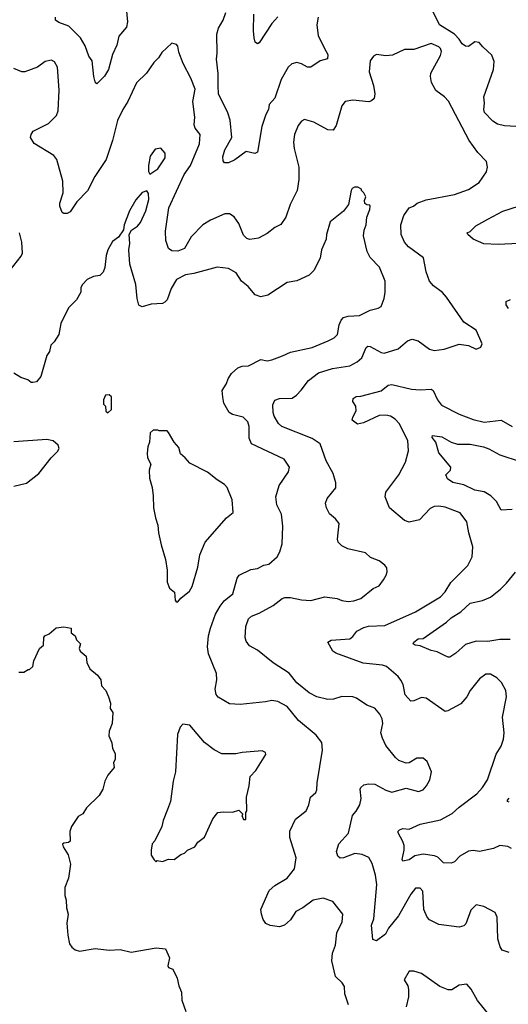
# Model space of a CAD drawing. Extents: x 2220333 to 2384341, y 721037 to 894043.
# Tile 59 of 256: x 2248351 to 2251480, y 780768 to 787069. Entities that reach past the tile are written whole.
import ezdxf

# ---------------------------------------------------------------- set-up
doc = ezdxf.new("R2010")
doc.units = 0

msp = doc.modelspace()

# ---------------------------------------------------------------- linework, layer by layer
at = {"layer": '0CON10XD'}
for points in [[(2249032.2, 787145), (2249041.1, 787055), (2249035, 787021.2), (2248986.4, 786963.6), (2248974.5, 786905), (2248945.4, 786845), (2248919.8, 786750.2), (2248895, 786708), (2248845, 786657.5), (2248835, 786670), (2248826, 786705), (2248816, 786805), (2248793.8, 786835), (2248771.7, 786901.7), (2248741.5, 786951.5), (2248666.8, 787026.8), (2248601.1, 787051.1), (2248580, 787065), (2248581.2, 787085)], [(2250261.9, 787085), (2250252.9, 787035), (2250261.5, 786965), (2250313.1, 786865), (2250324.2, 786845), (2250322, 786818), (2250274.6, 786805.4), (2250215.8, 786764.2), (2250195, 786765.7), (2250155, 786786.7), (2250125, 786794.3), (2250093.6, 786786.4), (2250070, 786765), (2250025.7, 786685), (2249985, 786565.8), (2249949.4, 786525), (2249943.5, 786495), (2249927, 786463), (2249902.7, 786385), (2249875, 786220), (2249856.9, 786213.1), (2249802.5, 786225), (2249728.8, 786171.2), (2249688.3, 786151.7), (2249662.9, 786152.9), (2249654, 786165), (2249651.7, 786191.7), (2249664.7, 786235.3), (2249709.2, 786315), (2249700, 786425), (2249685, 786473.3), (2249625, 786594), (2249621.6, 786645), (2249622.7, 786725), (2249610.8, 786815), (2249615.5, 786855), (2249613.3, 786975), (2249625.3, 787014.7), (2249655, 787066), (2249672.1, 787115)], [(2251527.5, 786385), (2251455, 786389.1), (2251410.2, 786400.2), (2251379.8, 786419.8), (2251327.8, 786475), (2251322.2, 786495), (2251328.5, 786535), (2251323.1, 786575), (2251385, 786750), (2251388.5, 786801.5), (2251375, 786840.8), (2251316, 786895), (2251293.6, 786923.6), (2251265, 786926.7), (2251225, 786896.2), (2251205, 786898.8), (2251185, 786913.8), (2251165.7, 786945), (2251136.2, 786976.2), (2251040, 787035), (2250999.6, 787119.6)], [(2250005, 787086.7), (2249965, 787043.8), (2249885, 786920), (2249873.6, 786913.6), (2249860, 786925), (2249851.7, 786951.7), (2249848.3, 786998.3), (2249851.4, 787105)], [(2250152.7, 784697.3), (2250200.8, 784759.2), (2250265, 784809.1), (2250354, 784836), (2250465.4, 784854.6), (2250511.7, 784878.3), (2250541.4, 784905), (2250569.5, 784970.5), (2250580.9, 784979.1), (2250595, 784978.1), (2250665, 784938.9), (2250685, 784935.6), (2250775, 784962.9), (2250835, 785014.3), (2250865, 785024.4), (2250903.4, 785013.4), (2250975, 784961.2), (2251005, 784950.8), (2251069.1, 784960.9), (2251165, 784992), (2251225, 784983.8), (2251275, 784960), (2251305, 784972.5), (2251313.3, 784995), (2251275, 785082.5), (2251195, 785133.8), (2251085, 785293.3), (2251057.5, 785322.5), (2251001.2, 785365), (2250975, 785396.2), (2250954.5, 785455), (2250937.1, 785545), (2250840.8, 785615), (2250814.4, 785645), (2250793.8, 785693.8), (2250791.1, 785755), (2250810, 785815), (2250844.2, 785865), (2250872, 785875), (2250896.2, 785895), (2250955, 785915.6), (2251135, 785949.4), (2251225, 785981.4), (2251294.2, 786025.8), (2251340.8, 786095), (2251347.1, 786125), (2251340.6, 786160.6), (2251285, 786218), (2251228.9, 786295), (2251097.3, 786547.3), (2251072, 786575), (2251015.7, 786615), (2250987.4, 786667.4), (2250981.1, 786705), (2250984.5, 786725.5), (2251045, 786840), (2251051.8, 786865), (2251045.5, 786885), (2251035, 786895.6), (2250985, 786915.8), (2250875, 786878.6), (2250815, 786876.9), (2250739.1, 786840.9), (2250695, 786837.1), (2250635, 786845.7), (2250616.7, 786835), (2250596.2, 786805), (2250590, 786735), (2250617.4, 786647.4), (2250625.6, 786595), (2250620, 786565), (2250605, 786549.2), (2250586.8, 786543.2), (2250485, 786553.6), (2250435.6, 786544.4), (2250413.4, 786516.6), (2250378.7, 786391.3), (2250357.5, 786362.5), (2250325, 786364.2), (2250235, 786412.9), (2250175, 786430.8), (2250155, 786420), (2250135, 786391.2), (2250110.5, 786335), (2250105.5, 786285), (2250108.1, 786245), (2250138.8, 786125), (2250137.9, 786045), (2250127.5, 785975), (2250082.9, 785885), (2250055.6, 785805), (2250023, 785757), (2249985, 785738.8), (2249935, 785700), (2249879.5, 785670.5), (2249825, 785662.5), (2249805, 785669.2), (2249785, 785690), (2249755.3, 785765.3), (2249725, 785807.1), (2249695, 785825.6), (2249665, 785826.9), (2249573.3, 785786.7), (2249524.3, 785755), (2249450.2, 785679.8), (2249405.8, 785605), (2249365, 785587.1), (2249325, 785590), (2249303.3, 785605), (2249287.5, 785655), (2249284.4, 785714.4), (2249306.5, 785865), (2249405, 786078.6), (2249444.1, 786135.9), (2249502.2, 786275), (2249506.4, 786335), (2249474.2, 786375), (2249469.2, 786395), (2249472.5, 786445), (2249459.5, 786545), (2249474.2, 786625), (2249448.1, 786695), (2249399.1, 786789.1), (2249371.2, 786861.2), (2249365, 786900), (2249355, 786910), (2249325, 786917.5), (2249260.5, 786859.5), (2249240, 786825), (2249210, 786795), (2249162.5, 786727.5), (2249100, 786665), (2249044.4, 786545), (2249012.2, 786495), (2248977.2, 786422.8), (2248946.7, 786295), (2248904.5, 786175), (2248832.9, 786065), (2248785.6, 785974.4), (2248717, 785903), (2248675, 785840), (2248655, 785827.5), (2248635, 785827.5), (2248622.5, 785835), (2248608.8, 785875), (2248608.8, 785895), (2248628.8, 785961.2), (2248628.6, 786035), (2248589.4, 786175), (2248569.1, 786199.1), (2248445, 786276.2), (2248420.8, 786315), (2248424.2, 786335), (2248438.8, 786355), (2248535, 786404.3), (2248586.9, 786455), (2248597.3, 786485), (2248603.2, 786616.8), (2248594.3, 786764.3), (2248575, 786798.8), (2248555, 786810), (2248515, 786800.6), (2248465, 786765.6), (2248385, 786735.7), (2248365, 786735.8), (2248315, 786756.9)], [(2249185, 786080), (2249236.2, 786115), (2249282.5, 786185), (2249283.9, 786213.9), (2249255, 786246.7), (2249219.3, 786240.7), (2249186, 786195), (2249176.7, 786135), (2249177, 786097), (2249185, 786080)], [(2250557.3, 785722.7), (2250568.8, 785755), (2250574.2, 785805.8), (2250593.8, 785855), (2250596.1, 785876.1), (2250592.5, 785882.5), (2250575, 785883.3), (2250562.3, 785892.3), (2250559.3, 785910.7), (2250566.7, 785935), (2250555, 785960), (2250540, 785975), (2250540, 785985), (2250517, 785997), (2250495, 785997.5), (2250480.7, 785989.3), (2250473.6, 785976.4), (2250457.5, 785885), (2250425, 785843.3), (2250340, 785775), (2250316.2, 785695), (2250313.8, 785665), (2250284, 785595), (2250275, 785542.5), (2250235.7, 785464.3), (2250205, 785434), (2250125, 785398), (2250065, 785385.8), (2249940, 785305), (2249895, 785294.2), (2249858.7, 785308.7), (2249815, 785361.2), (2249771.2, 785395), (2249738, 785448), (2249687.4, 785477.4), (2249615, 785485.6), (2249465.5, 785444.5), (2249414, 785436), (2249355, 785406.9), (2249321.9, 785348.1), (2249295, 785276.2), (2249280, 785260), (2249265, 785253.1), (2249192.3, 785247.7), (2249135, 785231.1), (2249115, 785242), (2249103.8, 785285), (2249094.6, 785375), (2249056.7, 785505), (2249049.4, 785595), (2249057.3, 785637.3), (2249053.3, 785695), (2249068.3, 785721.7), (2249105, 785748), (2249125, 785770.8), (2249158.9, 785845), (2249177.9, 785917.9), (2249176.1, 785956.1), (2249165, 785972.5), (2249135, 785963.3), (2249096, 785915), (2249053.8, 785845), (2249021.2, 785755), (2249016.1, 785723.9), (2248985, 785677.5), (2248945, 785650), (2248916.7, 785596.7), (2248905, 785560), (2248896.8, 785483.2), (2248885, 785452.5), (2248865, 785431.2), (2248825, 785424.2), (2248784.5, 785405.5), (2248754, 785375), (2248743.8, 785355), (2248743.3, 785325), (2248715, 785276.7), (2248664, 785225), (2248615.6, 785124.4), (2248601.2, 785055), (2248572.3, 785007.7), (2248550, 784985), (2248543.3, 784945), (2248525, 784920), (2248487.5, 784785), (2248458.3, 784751.7), (2248435, 784746.7), (2248425, 784747.5), (2248403.9, 784763.9), (2248358.3, 784778.3), (2248315, 784806.2)], [(2251546.2, 785636.2), (2251415, 785629.4), (2251322.5, 785635), (2251255, 785663.8), (2251220, 785695), (2251217.5, 785705), (2251235, 785713.3), (2251271.3, 785748.7), (2251347.8, 785792.2), (2251445, 785843.3), (2251544.6, 785875.4)], [(2250455.8, 780765), (2250432.5, 780835), (2250432.1, 780882.1), (2250417.1, 780905), (2250374.4, 780945), (2250350, 781045), (2250354.6, 781095), (2250373.5, 781146.5), (2250382.5, 781225), (2250416.7, 781295), (2250421.2, 781345), (2250355.8, 781425.8), (2250295, 781447.1), (2250231.2, 781435), (2250165, 781385.6), (2250118.7, 781361.3), (2250085, 781308), (2250046.7, 781275), (2250015, 781264), (2249955, 781272), (2249926.7, 781285), (2249909.7, 781309.7), (2249899.2, 781345), (2249896, 781375), (2249949.2, 781495), (2249985, 781528.1), (2250065, 781575.6), (2250111.9, 781635), (2250122.2, 781705), (2250080.9, 781835), (2250080.9, 781875), (2250116.6, 781953.4), (2250186, 782005), (2250203.6, 782043.6), (2250213, 782093), (2250247.7, 782122.3), (2250255, 782140), (2250256, 782185), (2250290, 782395), (2250285, 782442.5), (2250249.7, 782489.7), (2250135.8, 782585), (2250065, 782673.5), (2250005, 782704.5), (2249965, 782712.7), (2249925, 782702.5), (2249762.7, 782687.3), (2249695, 782690.8), (2249622.8, 782732.8), (2249609.3, 782749.3), (2249602.1, 782785), (2249612.7, 782845), (2249612.5, 782885), (2249560.5, 783010.5), (2249553.6, 783055), (2249560.8, 783125), (2249573.3, 783175), (2249606, 783264), (2249635, 783315.6), (2249660.7, 783349.3), (2249715.5, 783394.5), (2249744.3, 783495.7), (2249755.8, 783514.2), (2249830.6, 783549.4), (2249875, 783556.7), (2249915, 783577.5), (2249946.7, 783585), (2249999.2, 783630.8), (2250017.7, 783662.3), (2250032, 783715), (2250036.8, 783826.8), (2250027.1, 783905), (2249997.8, 783965), (2249992.5, 784015), (2250012.1, 784087.9), (2250072.5, 784175), (2250080, 784205), (2250045, 784256.7), (2249834.6, 784354.6), (2249821.1, 784391.1), (2249820.6, 784465), (2249811.9, 784495), (2249782, 784525), (2249715, 784541.9), (2249692.5, 784555), (2249658.1, 784615), (2249652.7, 784652.7), (2249648.1, 784695), (2249674.5, 784735.5), (2249687.5, 784775), (2249708.1, 784805), (2249748.9, 784841.1), (2249775, 784851.1), (2249815.5, 784854.5), (2249895, 784894), (2249935, 784886), (2249965, 784892.5), (2250035, 784916.9), (2250085, 784941.9), (2250225, 784970), (2250327.3, 785012.7), (2250365, 785033.3), (2250385.3, 785054.7), (2250396.5, 785115), (2250408.9, 785145), (2250425, 785161.9), (2250455, 785170.6), (2250527.5, 785175), (2250595, 785210.8), (2250647.3, 785222.7), (2250665, 785233.3), (2250685.8, 785285), (2250692, 785325), (2250690.8, 785395), (2250655.7, 785485), (2250595.8, 785545.8), (2250576.2, 785585), (2250552, 785685), (2250557.3, 785722.7)], [(2248266, 785435), (2248361.2, 785555), (2248368.8, 785575), (2248365.8, 785645), (2248349.2, 785705)], [(2251480.6, 785220.6), (2251467.1, 785245), (2251466.2, 785265), (2251495, 785278.6)], [(2251500, 781765), (2251477.3, 781777.3), (2251425, 781784.2), (2251384.5, 781765.5), (2251295, 781745.8), (2251255, 781752), (2251225, 781748), (2251168.8, 781715), (2251135, 781678.8), (2251115, 781670), (2251065, 781673.8), (2251028.3, 781708.3), (2251008.3, 781718.3), (2250935, 781729.1), (2250881.5, 781718.5), (2250845, 781691.9), (2250804.3, 781684.3), (2250800.8, 781695), (2250812.9, 781755), (2250812.5, 781785), (2250805, 781810), (2250773.8, 781865), (2250774, 781875), (2250783.3, 781885), (2250805, 781892.5), (2250845, 781888), (2250915, 781921.1), (2251045, 781947.5), (2251121.3, 781988.7), (2251165, 782030), (2251278.1, 782115), (2251315.6, 782155), (2251346.2, 782203.8), (2251402.4, 782367.6), (2251435, 782420), (2251450, 782465), (2251453.3, 782505), (2251443.5, 782605), (2251469.1, 782735), (2251464.4, 782775), (2251436.9, 782826.9), (2251407.4, 782857.4), (2251365, 782880.6), (2251335, 782880.6), (2251295, 782851.4), (2251235.8, 782775), (2251214, 782735), (2251175, 782690), (2251093.3, 782645), (2251075, 782640.8), (2250955, 782727.8), (2250925, 782731.5), (2250875, 782710), (2250855, 782708), (2250818.9, 782748.9), (2250805.7, 782815), (2250791.7, 782841.7), (2250774, 782865), (2250699.6, 782929.6), (2250675, 782937.5), (2250551.3, 782951.3), (2250375.3, 783015.3), (2250357.1, 783027.1), (2250323.8, 783085), (2250345, 783098.1), (2250464.5, 783105.5), (2250485, 783121.4), (2250510.5, 783155), (2250555, 783179.1), (2250585, 783186.6), (2250688.5, 783191.5), (2250885, 783278.9), (2251045, 783375.5), (2251075, 783406.7), (2251112.3, 783467.7), (2251220, 783575), (2251249.1, 783630.9), (2251252.9, 783695), (2251226.9, 783785), (2251214.6, 783854.6), (2251171.9, 783911.9), (2251075, 783948.8), (2251035, 783956.5), (2251005.6, 783954.4), (2250980.3, 783939.7), (2250911.7, 783868.3), (2250845, 783852.5), (2250815, 783863.8), (2250720, 783945), (2250691.2, 784015), (2250696.2, 784045), (2250778.6, 784155), (2250822, 784238), (2250840.6, 784309.4), (2250836.2, 784375), (2250780.6, 784485), (2250755, 784512.7), (2250725, 784530.9), (2250695, 784538.2), (2250653.9, 784536.1), (2250552.2, 784487.8), (2250515, 784481.2), (2250481.2, 784505), (2250484, 784525), (2250506.1, 784566.1), (2250503.8, 784595), (2250483.8, 784625), (2250486, 784645), (2250505, 784658.1), (2250535, 784660), (2250665, 784694.4), (2250710.7, 784729.3), (2250735, 784733.1), (2250860, 784705), (2250915, 784699.2), (2250985, 784704), (2250998, 784695), (2251027.1, 784635), (2251052.2, 784602.2), (2251166.2, 784545), (2251255, 784511.1), (2251325, 784493.3), (2251435, 784505.8), (2251505, 784466.2)], [(2248915, 784552.5), (2248940, 784575), (2248940, 784655), (2248925, 784667.5), (2248900, 784665), (2248887.5, 784635), (2248888.3, 784608.3), (2248900, 784595), (2248903, 784563), (2248915, 784552.5)], [(2251485, 781098.8), (2251441.2, 781115), (2251427.5, 781135), (2251412.7, 781187.3), (2251408, 781325), (2251396.7, 781355), (2251322.9, 781392.9), (2251275, 781403.8), (2251240.3, 781369.7), (2251208.3, 781281.7), (2251195, 781270), (2251165, 781261.2), (2251035, 781278), (2250975, 781309.2), (2250959.4, 781325), (2250940, 781375), (2250932.5, 781492.5), (2250915, 781511.4), (2250885, 781511.9), (2250855, 781473.1), (2250776.7, 781333.3), (2250713.3, 781255), (2250693.4, 781216.6), (2250635, 781174), (2250612.7, 781182.7), (2250604.4, 781275), (2250619.4, 781315), (2250637.3, 781535), (2250629.7, 781595), (2250609.2, 781669.2), (2250586.8, 781706.7), (2250545, 781727.3), (2250497.9, 781732.1), (2250425, 781704.2), (2250402.3, 781702.3), (2250388, 781715), (2250379.2, 781745), (2250394.2, 781795), (2250456.8, 781863.2), (2250483, 781977), (2250506.7, 782003.3), (2250529.5, 782045), (2250537.3, 782085), (2250530.8, 782145), (2250535, 782156.2), (2250555, 782172), (2250585, 782178.6), (2250625, 782176.9), (2250695, 782137.8), (2250734.1, 782125.9), (2250825, 782150.8), (2250905, 782130), (2250935, 782141.2), (2250956, 782165), (2250977.5, 782205), (2250988.8, 782255), (2250960.5, 782320.5), (2250933.9, 782343.9), (2250895, 782342), (2250845, 782312.9), (2250825, 782310), (2250778, 782328), (2250756.9, 782346.9), (2250695.7, 782425), (2250675, 782470), (2250662.9, 782505), (2250675.6, 782565), (2250671.5, 782595), (2250658.1, 782625), (2250625, 782662), (2250575, 782682.5), (2250507.5, 782727.5), (2250485, 782734.4), (2250415, 782736.9), (2250360.3, 782719.7), (2250325, 782718.1), (2250255, 782735.5), (2250205, 782761.8), (2250126, 782825), (2250077.4, 782887.4), (2249973.4, 782953.4), (2249875, 783034.2), (2249822.2, 783062.2), (2249800.7, 783090.7), (2249794.3, 783115), (2249800, 783185), (2249816, 783235), (2249835, 783252.5), (2249885, 783270), (2249975, 783320), (2250031.2, 783365), (2250048.7, 783371.3), (2250085, 783371.5), (2250156.6, 783356.6), (2250215, 783352.9), (2250305, 783376), (2250385, 783364.2), (2250415, 783351.2), (2250455, 783346.2), (2250490.5, 783349.5), (2250535, 783364), (2250615, 783428), (2250652.5, 783445), (2250680, 783485), (2250698.8, 783515), (2250703.8, 783535), (2250701.7, 783561.7), (2250688.8, 783578.8), (2250652.5, 783605), (2250597.3, 783627.3), (2250565, 783656), (2250452.7, 783682.7), (2250415, 783701.2), (2250390, 783725), (2250385.8, 783745), (2250396, 783845), (2250374.2, 783875), (2250335.6, 783905.6), (2250316, 783945), (2250310, 783975), (2250320, 784005), (2250375, 784073.3), (2250376.5, 784105), (2250359.4, 784165), (2250314.7, 784244.7), (2250275, 784354), (2250225, 784389.1), (2250029.2, 784465), (2250008.1, 784485), (2249980.9, 784530.9), (2249974.2, 784554.2), (2249973.1, 784605), (2249985.4, 784634.6), (2250015, 784644.6), (2250095, 784646.9), (2250123.8, 784665), (2250152.7, 784697.3)], [(2249365, 783342.5), (2249383.6, 783366.4), (2249437.7, 783412.3), (2249455, 783442.5), (2249491.4, 783565), (2249505.7, 783645), (2249538, 783725), (2249675, 783880), (2249717.5, 783915), (2249712.5, 783995), (2249679.2, 784075), (2249663.8, 784095), (2249615, 784123.8), (2249555, 784172.5), (2249440.9, 784230.9), (2249412, 784265), (2249380.3, 784290.3), (2249371.2, 784331.2), (2249340, 784365), (2249305, 784427.5), (2249295, 784436.7), (2249245, 784437.5), (2249235, 784442.5), (2249205, 784442.5), (2249187.5, 784425), (2249183.3, 784365), (2249171.2, 784335), (2249167.5, 784295), (2249170.8, 784265), (2249190.8, 784225), (2249181.2, 784185), (2249183.1, 784135), (2249200.6, 784075), (2249205, 784022.5), (2249208.2, 783945), (2249220.3, 783880.3), (2249235.6, 783835), (2249239.4, 783785), (2249257.7, 783707.7), (2249285.8, 783615), (2249296.2, 783545), (2249295, 783470), (2249311.7, 783431.7), (2249342.5, 783405), (2249347.5, 783355), (2249354, 783344), (2249365, 783342.5)], [(2251505, 783933.5), (2251435, 783929.2), (2251405, 783985.7), (2251368.3, 784021.7), (2251325, 784048.1), (2251265, 784058.6), (2251195, 784093.1), (2251125, 784107.8), (2251091.1, 784131.1), (2251080, 784155), (2251110, 784185), (2251112, 784205), (2251035, 784296.7), (2251015.8, 784365), (2250993.3, 784395), (2250995, 784408.8), (2251055, 784398.5), (2251113.8, 784365), (2251155, 784352.7), (2251235, 784352.5), (2251321.2, 784335), (2251355, 784322.7), (2251425, 784283.3), (2251555, 784240.7)], [(2248315, 784084), (2248395, 784103.3), (2248475, 784163.8), (2248553.8, 784265), (2248593.3, 784305), (2248603.3, 784325), (2248597.5, 784345), (2248565, 784373.3), (2248525, 784382), (2248315, 784368)], [(2251492.4, 783102.4), (2251425, 783102.7), (2251348.9, 783088.9), (2251275, 783092.1), (2251205, 783070.8), (2251144.6, 783015.4), (2251105, 782990), (2251095, 782988.8), (2251070.6, 783000.6), (2251025, 783023.8), (2250985, 783032), (2250915, 783060.8), (2250882.5, 783065), (2250870, 783075), (2250876, 783085), (2250903, 783107), (2250935, 783109.4), (2251085, 783212.5), (2251115, 783241.9), (2251175, 783280), (2251235, 783334.3), (2251315, 783351.1), (2251365, 783373.3), (2251429.2, 783425), (2251467.8, 783462.2), (2251525, 783532.9)], [(2248345, 782892.5), (2248377, 782893), (2248405, 782910), (2248415, 782910), (2248435, 782930), (2248442.5, 782965), (2248477.5, 783045), (2248503.6, 783066.4), (2248506.7, 783115), (2248512.5, 783125), (2248540.7, 783139.3), (2248585, 783176.2), (2248635, 783183.3), (2248680, 783175), (2248680, 783145), (2248706.4, 783126.4), (2248715, 783100), (2248740, 783075), (2248732.5, 783045), (2248738.3, 783028.3), (2248776.1, 782996.1), (2248781.2, 782955), (2248800, 782915), (2248850, 782875), (2248871.2, 782845), (2248876.2, 782805), (2248902.5, 782775), (2248920, 782735), (2248933.3, 782695), (2248930.7, 782660.7), (2248947.5, 782635), (2248943.3, 782565), (2248923.6, 782516.4), (2248921.2, 782485), (2248941.7, 782441.7), (2248946.7, 782405), (2248963, 782373), (2248963, 782337), (2248953, 782313), (2248956.4, 782283.6), (2248916.4, 782233.6), (2248897.5, 782195), (2248883.3, 782145), (2248861.2, 782105), (2248780, 782025), (2248755, 781987.5), (2248725, 781970), (2248682.5, 781905), (2248673, 781873), (2248675, 781812.5), (2248665, 781803.3), (2248635, 781800), (2248626.4, 781793.6), (2248628.8, 781775), (2248660.8, 781725), (2248677.1, 781665), (2248664.4, 781575)], [(2249225, 781680), (2249232.5, 781687.5), (2249265, 781682.5), (2249305, 781697.5), (2249340, 781695), (2249383.8, 781726.2), (2249407.5, 781735), (2249426.2, 781753.8), (2249473.9, 781776.1), (2249492.5, 781805), (2249535, 781837.5), (2249587.5, 781955), (2249620, 781995), (2249655, 782000), (2249715, 781997.5), (2249755, 782010), (2249780, 781985), (2249773.3, 781975), (2249785, 781950), (2249799.3, 781950.7), (2249800, 781995), (2249806.2, 782005), (2249803, 782093), (2249820, 782165), (2249826.7, 782225), (2249863.3, 782265), (2249926.4, 782366.4), (2249925, 782380), (2249905, 782390), (2249775, 782380), (2249735, 782370), (2249645, 782370), (2249596.4, 782396.4), (2249534.1, 782444.1), (2249440, 782555), (2249395, 782560), (2249378.3, 782541.7), (2249362.5, 782495), (2249350, 782255), (2249333.3, 782195), (2249317.5, 782065), (2249297.5, 782015), (2249270, 781945), (2249262.5, 781905), (2249217, 781813), (2249200, 781795), (2249192.5, 781755), (2249193, 781723), (2249211.7, 781691.7), (2249225, 781680)], [(2251485, 782060.6), (2251474, 782065), (2251474.2, 782075), (2251485, 782087.1)], [(2248664.4, 781575), (2248641.4, 781515), (2248640, 781465), (2248650, 781435), (2248651.2, 781385), (2248661.2, 781345), (2248654, 781286), (2248660.5, 781210.5), (2248670.8, 781155), (2248685, 781132.9), (2248707, 781117), (2248735, 781108.2), (2248835, 781125.6), (2248925, 781114.3), (2248995, 781118.6), (2249065, 781100.8), (2249225, 781128.8), (2249285, 781123.3), (2249310.8, 781065), (2249300, 781015), (2249305, 781003.8), (2249333, 780993), (2249360, 780935), (2249370.8, 780885), (2249387.5, 780845), (2249390, 780795), (2249415, 780722.5)], [(2251355, 780703.3), (2251281.7, 780791.7), (2251242.5, 780865), (2251215, 780896), (2251165, 780891.2), (2251119.1, 780860.9), (2251095, 780860.8), (2251041.3, 780881.3), (2250925, 780964), (2250875, 780980), (2250845, 780980), (2250813.8, 780925), (2250835.9, 780885.9), (2250841.7, 780861.7), (2250840, 780815), (2250825, 780752.5)]]:
    msp.add_lwpolyline(points, dxfattribs=at)

doc.saveas('drawing.dxf')
